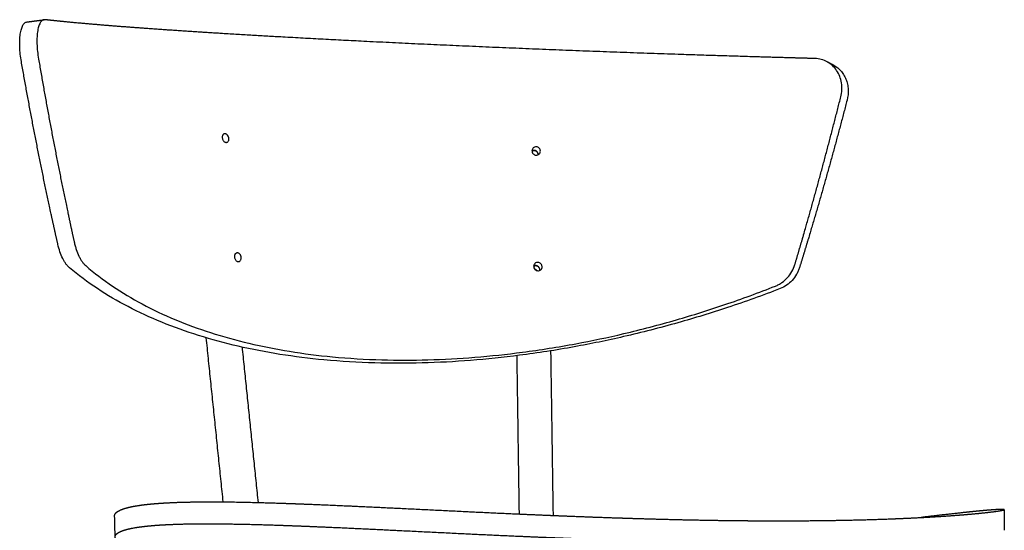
# Model space of a CAD drawing. Header units: millimetres. Extents: x -5760 to -4655, y 0 to 2250.
# Tile 3 of 12: x -5742 to -5382, y 676 to 863. Entities that reach past the tile are written whole.
import ezdxf

# ---------------------------------------------------------------- set-up
doc = ezdxf.new("R2010")
doc.units = ezdxf.units.MM
doc.header["$MEASUREMENT"] = 0
doc.layers.add('Make2D$visible$lines', color=7, linetype='Continuous', true_color=0x000000)

msp = doc.modelspace()

# ---------------------------------------------------------------- linework, layer by layer
at = {"layer": 'Make2D$visible$lines'}
for points, knots in [([(-5741.68, 847.19), (-5741.84, 848.08), (-5742.09, 849.88), (-5742.29, 852.52), (-5742.3, 854.99), (-5742.14, 856.88), (-5741.91, 858.21), (-5741.7, 859.07), (-5741.45, 859.81), (-5741.16, 860.44), (-5740.83, 860.94), (-5740.46, 861.33), (-5740.04, 861.59), (-5739.74, 861.67), (-5739.59, 861.69)], [0, 0, 0, 0, 2.736823, 5.425038, 7.942372, 10.134163, 11.113982, 11.999876, 12.785221, 13.469187, 14.057551, 14.587507, 15.070831, 15.523191, 15.523191, 15.523191, 15.523191]), ([(-5732.97, 862.5), (-5733.13, 862.52), (-5733.45, 862.51), (-5733.9, 862.34), (-5734.31, 862.03), (-5734.68, 861.58), (-5735.01, 861), (-5735.29, 860.29), (-5735.53, 859.46), (-5735.72, 858.5), (-5735.86, 857.44), (-5735.99, 855.84), (-5736, 853.66), (-5735.82, 850.92), (-5735.57, 849.05), (-5735.4, 848.12)], [0, 0, 0, 0, 0.470157, 0.937192, 1.434799, 2.015443, 2.666971, 3.426421, 4.296888, 5.27406, 6.347292, 7.500887, 10.096566, 12.88969, 15.736161, 15.736161, 15.736161, 15.736161]), ([(-5442.21, 834.33), (-5442, 835.16), (-5441.74, 836.85), (-5441.87, 839.39), (-5442.51, 841.81), (-5443.63, 843.99), (-5445.18, 845.81), (-5447.11, 847.2), (-5449.3, 848.08), (-5450.86, 848.3), (-5451.65, 848.32)], [0, 0, 0, 0, 2.567342, 5.110152, 7.600513, 10.029522, 12.406839, 14.754146, 17.095507, 19.44785, 19.44785, 19.44785, 19.44785]), ([(-5445.17, 846.13), (-5444.64, 845.86), (-5443.61, 845.22), (-5442.25, 843.98), (-5441.13, 842.48), (-5440.28, 840.78), (-5439.72, 838.95), (-5439.38, 836.35), (-5439.59, 834.37), (-5439.92, 833.08)], [0, 0, 0, 0, 1.793981, 3.617146, 5.487403, 7.384679, 9.287083, 11.219448, 15.212453, 15.212453, 15.212453, 15.212453]), ([(-5668.26, 819.33), (-5668.28, 819.45), (-5668.28, 819.69), (-5668.22, 820.04), (-5668.09, 820.34), (-5667.91, 820.58), (-5667.67, 820.75), (-5667.4, 820.83), (-5667.1, 820.82), (-5666.81, 820.72), (-5666.54, 820.54), (-5666.2, 820.2), (-5665.9, 819.65), (-5665.8, 819.03), (-5665.86, 818.55), (-5665.97, 818.2), (-5666.19, 817.89), (-5666.52, 817.67), (-5666.91, 817.63), (-5667.3, 817.74), (-5667.67, 818), (-5667.96, 818.38), (-5668.18, 818.83), (-5668.25, 819.16), (-5668.26, 819.33)], [0, 0, 0, 0, 0.369051, 0.715271, 1.039011, 1.341478, 1.623315, 1.899418, 2.186361, 2.489501, 2.814947, 3.166908, 3.915307, 4.670733, 5.024654, 5.356269, 5.766054, 6.141613, 6.516209, 6.916282, 7.35491, 7.838031, 8.340453, 8.8482, 8.8482, 8.8482, 8.8482]), ([(-5552, 814.51), (-5551.99, 814.29), (-5552.08, 813.87), (-5552.44, 813.36), (-5552.96, 813.04), (-5553.56, 812.95), (-5554.16, 813.11), (-5554.68, 813.49), (-5555.01, 814.04), (-5555.1, 814.67), (-5554.95, 815.24), (-5554.6, 815.71), (-5554.1, 816.02), (-5553.5, 816.1), (-5552.9, 815.95), (-5552.4, 815.58), (-5552.08, 815.07), (-5552, 814.69), (-5552, 814.51)], [0, 0, 0, 0, 0.658899, 1.253369, 1.845384, 2.4445, 3.049185, 3.661784, 4.333383, 4.941136, 5.537038, 6.07142, 6.662655, 7.261603, 7.866415, 8.478823, 9.089247, 9.635675, 9.635675, 9.635675, 9.635675]), ([(-5722.39, 781.33), (-5722.29, 780.85), (-5722.05, 779.9), (-5721.51, 778.12), (-5720.87, 776.49), (-5720.1, 775.03), (-5719.5, 774.09), (-5718.87, 773.29), (-5718.41, 772.83), (-5718.18, 772.63)], [0, 0, 0, 0, 1.498921, 2.921266, 5.569814, 6.756242, 7.876426, 8.890469, 9.816077, 9.816077, 9.816077, 9.816077]), ([(-5724.12, 771.86), (-5724.35, 772.05), (-5724.81, 772.51), (-5725.44, 773.3), (-5726.04, 774.22), (-5726.81, 775.66), (-5727.65, 777.74), (-5728.14, 779.52), (-5728.36, 780.46)], [0, 0, 0, 0, 0.917162, 1.921706, 3.031452, 4.207161, 6.833918, 9.735882, 9.735882, 9.735882, 9.735882]), ([(-5663.8, 775.76), (-5663.82, 775.99), (-5663.8, 776.35), (-5663.63, 776.75), (-5663.46, 776.99), (-5663.24, 777.16), (-5662.97, 777.27), (-5662.68, 777.28), (-5662.38, 777.2), (-5662.1, 777.04), (-5661.76, 776.72), (-5661.44, 776.18), (-5661.32, 775.56), (-5661.36, 775.08), (-5661.47, 774.72), (-5661.67, 774.39), (-5662, 774.15), (-5662.38, 774.07), (-5662.78, 774.16), (-5663.15, 774.4), (-5663.48, 774.77), (-5663.7, 775.24), (-5663.78, 775.59), (-5663.8, 775.76)], [0, 0, 0, 0, 0.717559, 1.044594, 1.301906, 1.590643, 1.87011, 2.156531, 2.456847, 2.776781, 3.12176, 3.862348, 4.618022, 4.976827, 5.314678, 5.734581, 6.118619, 6.49496, 6.892058, 7.322931, 7.797976, 8.358578, 8.864723, 8.864723, 8.864723, 8.864723]), ([(-5551.38, 772.25), (-5551.37, 772.03), (-5551.45, 771.61), (-5551.81, 771.09), (-5552.33, 770.77), (-5552.94, 770.69), (-5553.53, 770.84), (-5554.05, 771.22), (-5554.38, 771.77), (-5554.47, 772.4), (-5554.32, 772.97), (-5553.98, 773.44), (-5553.48, 773.75), (-5552.87, 773.84), (-5552.28, 773.69), (-5551.78, 773.32), (-5551.46, 772.81), (-5551.38, 772.43), (-5551.38, 772.25)], [0, 0, 0, 0, 0.65947, 1.254311, 1.846283, 2.444903, 3.04886, 3.660865, 4.332314, 4.940433, 5.536931, 6.071697, 6.662917, 7.26138, 7.865481, 8.477361, 9.087677, 9.634367, 9.634367, 9.634367, 9.634367]), ([(-5464.38, 764.2), (-5470.72, 761.75), (-5483.08, 757.31), (-5502.17, 751.45), (-5520.87, 746.66), (-5540.18, 742.67), (-5558.85, 739.76), (-5577.4, 737.82), (-5595.05, 736.88), (-5612.93, 736.87), (-5630.29, 737.9), (-5646.99, 739.98), (-5662.31, 742.93), (-5676.76, 746.83), (-5690.23, 751.64), (-5702.62, 757.34), (-5713.97, 763.97), (-5720.87, 769.1), (-5724.12, 771.86)], [0, 0, 0, 0, 20.375652, 39.399744, 59.882283, 78.277227, 98.53786, 116.547319, 134.225723, 151.519183, 170.167822, 186.37995, 201.987689, 216.946576, 231.238987, 244.851067, 257.837518, 270.60813, 270.60813, 270.60813, 270.60813]), ([(-5718.18, 772.63), (-5715.06, 769.92), (-5708.42, 764.87), (-5697.46, 758.32), (-5685.46, 752.66), (-5672.39, 747.89), (-5658.36, 744.03), (-5643.48, 741.1), (-5627.25, 739.03), (-5610.37, 738.01), (-5592.99, 738.03), (-5575.83, 738.97), (-5557.78, 740.9), (-5539.62, 743.8), (-5520.84, 747.76), (-5502.67, 752.53), (-5484.16, 758.34), (-5472.2, 762.73), (-5466.08, 765.14)], [0, 0, 0, 0, 12.387028, 24.99747, 38.247542, 52.149024, 66.691957, 81.862381, 97.619781, 115.747513, 132.561751, 149.755185, 167.276403, 186.995307, 204.905598, 224.856752, 243.338886, 263.07303, 263.07303, 263.07303, 263.07303]), ([(-5553.6, 772.61), (-5553.51, 772.6), (-5553.33, 772.56), (-5552.99, 772.42), (-5552.46, 771.99), (-5552.24, 771.41), (-5552.23, 771.02)], [0, 0, 0, 0, 0.268877, 0.539467, 1.11603, 2.284526, 2.284526, 2.284526, 2.284526]), ([(-5466.08, 765.14), (-5465.67, 765.31), (-5464.85, 765.69), (-5463.31, 766.64), (-5461.59, 768.16), (-5459.98, 770.41), (-5459.26, 772.11), (-5459, 772.99)], [0, 0, 0, 0, 1.330038, 2.695238, 5.429566, 8.185135, 10.937016, 10.937016, 10.937016, 10.937016]), ([(-5457.28, 771.94), (-5457.41, 771.51), (-5457.73, 770.65), (-5458.55, 769.02), (-5459.9, 767.17), (-5461.95, 765.37), (-5463.55, 764.53), (-5464.38, 764.2)], [0, 0, 0, 0, 1.353234, 2.734642, 5.471816, 8.187552, 10.864827, 10.864827, 10.864827, 10.864827])]:
    msp.add_open_spline(points, degree=3, knots=knots, dxfattribs=at)
for points, weights, degree, knots in [([(-5739.59, 861.69), (-5737.59, 861.95), (-5735.6, 862.21), (-5733.6, 862.47), (-5733.53, 862.48), (-5733.45, 862.49), (-5733.38, 862.5)], [2489.22095454, 2488.64441152, 2488.0687559, 2487.49334153, 2487.47190962, 2487.45047802, 2487.42904674], 3, [0.356329, 0.356329, 0.356329, 0.356329, 7.991323, 7.991323, 7.991323, 8.275698, 8.275698, 8.275698, 8.275698]), ([(-5451.65, 848.32), (-5454.67, 848.4), (-5457.7, 848.49), (-5460.72, 848.57), (-5473.9, 848.94), (-5500.55, 849.75), (-5540.23, 851.18), (-5579.29, 852.8), (-5616.54, 854.55), (-5646.13, 856.13), (-5668.17, 857.43), (-5683.15, 858.39), (-5696.68, 859.33), (-5708.87, 860.25), (-5719.43, 861.14), (-5726.06, 861.77), (-5729.03, 862.08), (-5730.34, 862.21), (-5731.66, 862.35), (-5732.97, 862.5)], [1, 0.999999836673, 0.999999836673, 1, 1, 1, 1, 1, 1, 1, 1, 1, 1, 1, 1, 1, 1, 0.999993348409, 0.999993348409, 1], 3, [0, 0, 0, 0, 9.080793, 9.080793, 9.080793, 48.627663, 89.058092, 128.212059, 165.901645, 200.940067, 217.09329, 232.147136, 245.955241, 257.800177, 268.805387, 277.762015, 277.762015, 277.762015, 281.730887, 281.730887, 281.730887, 281.730887]), ([(-5728.36, 780.46), (-5729.09, 783.71), (-5729.81, 786.96), (-5730.52, 790.21), (-5734.58, 808.86), (-5738.29, 827.93), (-5741.68, 847.19)], [1, 0.999994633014, 0.999994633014, 1, 0.99690310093, 0.99385536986, 0.990875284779], 3, [0, 0, 0, 0, 9.992999, 9.992999, 9.992999, 78.58413, 78.58413, 78.58413, 78.58413]), ([(-5735.4, 848.12), (-5732.09, 828.82), (-5728.46, 809.72), (-5724.49, 791.03), (-5723.81, 787.8), (-5723.11, 784.56), (-5722.39, 781.33)], [2477.07456359, 2484.31941145, 2491.72976378, 2499.26048041, 2499.24787298, 2499.24787298, 2499.26048041], 3, [-339.732583, -339.732583, -339.732583, -339.732583, -270.938151, -270.938151, -270.938151, -261.013804, -261.013804, -261.013804, -261.013804]), ([(-5447.35, 847.23), (-5446.63, 846.86), (-5445.91, 846.5), (-5445.2, 846.14), (-5445.19, 846.13), (-5445.18, 846.13), (-5445.17, 846.13)], [2660.3379992, 2662.61686047, 2664.89577293, 2667.17473351, 2667.20139081, 2667.22804812, 2667.25470543], 3, [0.563001, 0.563001, 0.563001, 0.563001, 8.006159, 8.006159, 8.006159, 8.093222, 8.093222, 8.093222, 8.093222]), ([(-5459, 772.99), (-5458.11, 775.97), (-5457.23, 778.95), (-5456.36, 781.94), (-5451.36, 799.13), (-5446.65, 816.66), (-5442.21, 834.33)], [1, 0.999995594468, 0.999995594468, 1, 0.999140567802, 0.998173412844, 0.997125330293], 3, [0, 0, 0, 0, 9.330958, 9.330958, 9.330958, 78.125385, 78.125385, 78.125385, 78.125385]), ([(-5439.92, 833.08), (-5444.51, 815.49), (-5449.38, 798.04), (-5454.54, 780.92), (-5455.44, 777.92), (-5456.35, 774.93), (-5457.28, 771.94)], [2664.79110528, 2667.66906834, 2670.32574672, 2672.688113, 2672.67572562, 2672.67572562, 2672.688113], 3, [229.568996, 229.568996, 229.568996, 229.568996, 298.160121, 298.160121, 298.160121, 307.551618, 307.551618, 307.551618, 307.551618]), ([(-5555.06, 814.6), (-5554.85, 814.71), (-5554.61, 814.77), (-5554.37, 814.76), (-5554.27, 814.76), (-5554.08, 814.73), (-5553.69, 814.6), (-5553.11, 814.17), (-5552.86, 813.56), (-5552.85, 813.15)], [1, 0.979630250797, 0.979630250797, 1, 1, 1, 1, 1, 1, 1], 3, [0, 0, 0, 0, 0.710807, 0.710807, 0.710807, 1.010367, 1.310969, 1.918427, 3.150739, 3.150739, 3.150739, 3.150739]), ([(-5552.81, 813.21), (-5552.82, 813.62), (-5552.99, 814.01), (-5553.58, 814.59), (-5553.97, 814.76), (-5554.45, 814.76), (-5554.52, 814.76), (-5554.6, 814.75)], [2683.63721717, 2683.64756167, 2683.62577231, 2683.52547171, 2683.45077805, 2683.35100711, 2683.33517629, 2683.3193907], 3, [0, 0, 0, 0, 1.61154, 1.61154, 3.223099, 3.223099, 3.525058, 3.525058, 3.525058, 3.525058]), ([(-5554.33, 772.51), (-5554.05, 772.63), (-5553.75, 772.62), (-5553.67, 772.62), (-5553.6, 772.61)], [1, 0.978628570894, 1, 0.998634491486, 1], 2, [0, 0, 0, 0.5960964, 0.5960964, 0.7460433, 0.7460433, 0.7460433]), ([(-5552.19, 771.07), (-5552.2, 771.48), (-5552.37, 771.87), (-5552.92, 772.42), (-5553.25, 772.58), (-5553.6, 772.61)], [2682.49388655, 2682.50446607, 2682.48075821, 2682.37984064, 2682.31281385, 2682.23683674], 3, [0, 0, 0, 0, 1.611497, 1.611497, 3.022538, 3.022538, 3.022538, 3.022538]), ([(-5707.6, 681.08), (-5707.6, 681.16), (-5707.6, 681.24), (-5707.57, 681.45), (-5707.53, 681.57), (-5707.42, 681.82), (-5707.35, 681.94), (-5707.26, 682.05), (-5707.07, 682.29), (-5706.82, 682.52), (-5706.48, 682.74), (-5706.32, 682.85), (-5706.13, 682.96), (-5705.72, 683.17), (-5705.5, 683.28), (-5705.26, 683.38), (-5704.78, 683.58), (-5704.22, 683.78), (-5703.58, 683.96), (-5703.26, 684.05), (-5702.93, 684.14), (-5702.21, 684.32), (-5701.84, 684.4), (-5701.45, 684.48), (-5700.59, 684.66), (-5699.72, 684.81), (-5698.86, 684.94), (-5697.95, 685.08), (-5696.98, 685.21), (-5694.89, 685.44), (-5693.78, 685.54), (-5692.6, 685.64), (-5690.24, 685.83), (-5687.62, 685.97), (-5684.76, 686.08), (-5683.25, 686.13), (-5681.73, 686.17), (-5680.22, 686.2), (-5678.64, 686.24), (-5677, 686.26), (-5673.62, 686.28), (-5671.87, 686.28), (-5668.26, 686.26), (-5666.4, 686.25), (-5664.49, 686.22), (-5664.06, 686.21), (-5663.12, 686.2), (-5661.18, 686.17), (-5657.54, 686.09), (-5654.4, 686.01), (-5652.26, 685.95), (-5647.83, 685.82), (-5643.4, 685.67), (-5638.97, 685.5), (-5637.96, 685.46), (-5635.88, 685.38), (-5631.48, 685.2), (-5622.59, 684.82), (-5614.77, 684.46), (-5609.27, 684.19), (-5606.6, 684.06), (-5603.94, 683.93), (-5601.27, 683.81), (-5596.24, 683.56), (-5588.4, 683.18), (-5575.33, 682.54), (-5557.99, 681.73), (-5543.46, 681.12), (-5534.17, 680.77), (-5531.32, 680.67), (-5528.49, 680.57), (-5522.86, 680.38), (-5520.05, 680.29), (-5514.48, 680.12), (-5511.71, 680.04), (-5508.96, 679.97), (-5503.51, 679.82), (-5498.06, 679.7), (-5492.61, 679.6), (-5487.38, 679.5), (-5482.15, 679.43), (-5476.91, 679.39)], [2451.29394358, 2450.36621714, 2449.43941202, 2447.03076085, 2445.55154694, 2442.59852238, 2441.12626028, 2439.65706286, 2436.71758436, 2433.79977141, 2430.89626658, 2429.44524039, 2428.00015867, 2425.12055262, 2423.68761096, 2422.26034155, 2419.40296765, 2416.57784009, 2413.77751855, 2412.37830891, 2410.98766639, 2408.22229386, 2406.84912278, 2405.48422297, 2404.88940706, 2404.88940706, 2405.48422297, 2402.9184969, 2400.39643242, 2395.4272502, 2392.99055756, 2390.59506905, 2385.80758032, 2381.21168709, 2376.82178725, 2376.76927488, 2376.76927488, 2376.82178725, 2374.70583114, 2372.65113189, 2368.65282128, 2366.71693324, 2362.96126374, 2361.14854892, 2359.39546595, 2359.39546595, 2359.39546595, 2359.39546595, 2359.39546595, 2359.39546595, 2359.39546595, 2359.37679238, 2359.37679238, 2359.39546595, 2359.39546595, 2359.39546595, 2359.39546595, 2359.39546595, 2359.39546595, 2359.39546595, 2359.39535582, 2359.39535582, 2359.39546595, 2359.39546595, 2359.39546595, 2359.39546595, 2359.39546595, 2359.39546595, 2359.39546595, 2359.95988146, 2360.59362497, 2362.00001328, 2362.77116372, 2364.45016442, 2365.35617735, 2366.32928054, 2366.31498899, 2366.31498899, 2366.32928054, 2366.31132916, 2366.31132916, 2366.32928054], 3, [237.324326, 237.324326, 237.324326, 237.324326, 240.123063, 240.123063, 244.603409, 244.603409, 249.082088, 249.082088, 249.082088, 258.038874, 258.038874, 258.038874, 262.516956, 262.516956, 266.993414, 266.993414, 266.993414, 275.951192, 275.951192, 275.951192, 280.429047, 280.429047, 284.90484, 284.90484, 284.90484, 287.53527, 287.53527, 287.53527, 296.161496, 296.161496, 304.785603, 304.785603, 304.785603, 322.03254, 322.03254, 322.03254, 326.578239, 326.578239, 326.578239, 335.299774, 335.299774, 344.021075, 344.021075, 352.740089, 352.740089, 352.740089, 354.058381, 355.541347, 358.562313, 364.980999, 364.980999, 364.980999, 378.276113, 378.276113, 378.276113, 381.291153, 384.526461, 391.486009, 408.003547, 408.003547, 408.003547, 416.014061, 416.014061, 416.014061, 431.107595, 439.578249, 455.280018, 483.18351, 483.18351, 483.18351, 492.855361, 492.855361, 502.530121, 502.530121, 512.207836, 512.207836, 512.207836, 528.560165, 528.560165, 528.560165, 544.263203, 544.263203, 544.263203, 544.263203]), ([(-5476.91, 679.39), (-5474.76, 679.37), (-5470.52, 679.34), (-5462.26, 679.33), (-5448.51, 679.39), (-5436.85, 679.62), (-5429.22, 679.86), (-5428.31, 679.89), (-5426.51, 679.95), (-5422.97, 680.08), (-5417.02, 680.32), (-5411.96, 680.58), (-5408.62, 680.78), (-5407.18, 680.86), (-5405.75, 680.96), (-5404.31, 681.05), (-5401.85, 681.21), (-5399.38, 681.4), (-5396.92, 681.6), (-5395.87, 681.69), (-5394.81, 681.78), (-5393.76, 681.88), (-5392.83, 681.96), (-5391.9, 682.05), (-5390.97, 682.15), (-5390.19, 682.23), (-5389.4, 682.31), (-5388.62, 682.4), (-5387.96, 682.48), (-5387.3, 682.56), (-5386.64, 682.64), (-5386.11, 682.71), (-5385.57, 682.78), (-5385.04, 682.86), (-5384.88, 682.88), (-5384.59, 682.93), (-5384.05, 683.01), (-5383.49, 683.11), (-5383.01, 683.21), (-5382.74, 683.29), (-5382.65, 683.32), (-5382.61, 683.34), (-5382.46, 683.41), (-5382.57, 683.46), (-5382.94, 683.48), (-5383.02, 683.49), (-5383.2, 683.49), (-5383.63, 683.49), (-5384.28, 683.47), (-5385.22, 683.43), (-5385.91, 683.38), (-5386.28, 683.36), (-5386.9, 683.31), (-5387.52, 683.27), (-5388.14, 683.22), (-5388.88, 683.16), (-5389.62, 683.09), (-5390.36, 683.03), (-5391.21, 682.95), (-5392.07, 682.87), (-5392.92, 682.78), (-5393.89, 682.69), (-5394.86, 682.59), (-5395.84, 682.49), (-5396.42, 682.43), (-5397.61, 682.3), (-5400.14, 682.03), (-5405.24, 681.45), (-5409.73, 680.92), (-5412.89, 680.54)], [1, 1, 1, 1, 1, 1, 1, 1, 1, 1, 1, 1, 1, 0.999995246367, 0.999995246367, 1, 0.999978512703, 0.999978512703, 1, 0.999993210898, 0.999993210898, 1, 0.999991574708, 0.999991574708, 1, 0.999989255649, 0.999989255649, 1, 0.99998393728, 0.99998393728, 1, 0.999971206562, 0.999971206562, 1, 1, 1, 1, 1, 1, 1, 1, 1, 1.0023392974, 1.00468972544, 1.00704043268, 1.00704043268, 1.00704043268, 1.00704043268, 1.00704043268, 1.00704043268, 1.00704043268, 1.00704043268, 1.00702688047, 1.00702688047, 1.00704043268, 1.00703293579, 1.00703293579, 1.00704043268, 1.00703578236, 1.00703578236, 1.00704043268, 1.00703740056, 1.00703740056, 1.00704043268, 1.00704043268, 1.00704043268, 1.00704043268, 1.00704043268, 1.00704043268, 1.00704043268], 3, [0, 0, 0, 0, 6.438338, 12.724266, 24.797869, 47.69387, 47.69387, 47.69387, 50.435758, 53.108477, 58.294845, 68.31755, 68.31755, 68.31755, 72.632717, 72.632717, 72.632717, 80.044852, 80.044852, 80.044852, 83.218123, 83.218123, 83.218123, 86.019905, 86.019905, 86.019905, 88.38627, 88.38627, 88.38627, 90.380402, 90.380402, 90.380402, 91.995378, 91.995378, 91.995378, 92.469207, 92.895379, 93.637533, 94.17216, 94.348895, 94.478725, 94.478725, 94.478725, 112.244427, 112.244427, 112.244427, 112.493579, 112.78214, 113.518744, 114.468776, 115.589068, 115.589068, 115.589068, 117.458636, 117.458636, 117.458636, 119.678418, 119.678418, 119.678418, 122.256337, 122.256337, 122.256337, 125.184336, 125.184336, 125.184336, 126.939313, 128.794868, 132.79486, 142.346183, 142.346183, 142.346183, 142.346183]), ([(-5671.52, 662.4), (-5673.53, 662.68), (-5675.53, 662.99), (-5677.53, 663.32), (-5678.39, 663.46), (-5680.11, 663.75), (-5683.46, 664.36), (-5687.42, 665.15), (-5691.83, 666.16), (-5694.59, 666.89), (-5695.91, 667.27), (-5696.23, 667.36), (-5696.84, 667.54), (-5698.03, 667.9), (-5699.41, 668.36), (-5700.96, 668.91), (-5701.94, 669.3), (-5702.4, 669.5), (-5702.89, 669.7), (-5703.38, 669.92), (-5703.85, 670.16), (-5704.27, 670.36), (-5704.67, 670.58), (-5705.07, 670.82), (-5705.43, 671.03), (-5705.76, 671.25), (-5706.04, 671.46), (-5706.18, 671.57), (-5706.31, 671.68), (-5706.55, 671.89), (-5706.66, 671.99), (-5706.75, 672.1), (-5707, 672.36), (-5707.18, 672.62), (-5707.28, 672.87), (-5707.31, 672.93), (-5707.35, 673.06), (-5707.41, 673.3), (-5707.41, 673.62), (-5707.29, 673.99), (-5707.15, 674.21), (-5707.06, 674.31), (-5706.88, 674.54), (-5706.62, 674.76), (-5706.29, 674.97), (-5706.12, 675.08), (-5705.94, 675.18), (-5705.53, 675.38), (-5705.3, 675.48), (-5705.06, 675.58), (-5704.58, 675.77), (-5704.02, 675.96), (-5703.38, 676.13), (-5703.07, 676.22), (-5702.73, 676.31), (-5702.02, 676.47), (-5701.64, 676.55), (-5701.25, 676.63), (-5700.39, 676.79), (-5699.52, 676.94), (-5698.66, 677.06), (-5697.75, 677.19), (-5696.78, 677.31), (-5694.69, 677.52), (-5693.58, 677.62), (-5692.41, 677.71), (-5690.05, 677.88), (-5687.43, 678.01), (-5684.56, 678.1), (-5683.05, 678.15), (-5681.54, 678.19), (-5680.02, 678.21), (-5678.44, 678.23), (-5676.81, 678.25), (-5673.42, 678.26), (-5671.68, 678.25), (-5668.07, 678.23), (-5666.21, 678.2), (-5664.3, 678.17), (-5663.86, 678.16), (-5662.93, 678.15), (-5660.99, 678.11), (-5657.35, 678.03), (-5654.21, 677.94), (-5652.07, 677.88), (-5647.64, 677.74), (-5643.21, 677.58), (-5638.79, 677.41), (-5637.78, 677.37), (-5635.7, 677.28), (-5631.3, 677.1), (-5622.41, 676.71), (-5614.59, 676.34), (-5609.1, 676.07), (-5606.43, 675.94), (-5603.76, 675.81), (-5601.1, 675.68), (-5596.55, 675.46), (-5588.99, 675.09), (-5576.13, 674.46), (-5558.32, 673.63), (-5543.52, 673.02), (-5534.02, 672.68), (-5531.17, 672.57), (-5528.35, 672.48), (-5522.71, 672.29), (-5519.91, 672.2), (-5514.33, 672.04), (-5511.57, 671.97), (-5508.82, 671.9), (-5503.37, 671.76), (-5497.92, 671.65), (-5492.48, 671.56), (-5487.24, 671.47), (-5482.01, 671.41), (-5476.78, 671.37)], [1, 0.999961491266, 0.999961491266, 1, 1, 1, 1, 1, 1, 1, 1, 1, 1, 1, 1, 1, 1, 1, 0.999718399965, 0.999718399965, 1, 0.999489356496, 0.999489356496, 1, 0.999041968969, 0.998083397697, 0.997122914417, 0.996642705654, 0.996162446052, 0.995201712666, 0.994721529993, 0.994241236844, 0.993037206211, 0.991835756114, 0.990634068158, 0.990634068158, 0.990634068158, 0.990634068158, 0.990634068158, 0.990634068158, 0.990634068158, 0.990634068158, 0.989440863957, 0.988256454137, 0.987077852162, 0.986488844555, 0.985902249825, 0.984733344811, 0.984151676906, 0.983572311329, 0.982412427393, 0.981265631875, 0.980128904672, 0.979560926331, 0.978996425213, 0.977873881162, 0.977316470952, 0.976762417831, 0.976537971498, 0.976537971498, 0.976762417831, 0.975720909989, 0.974697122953, 0.972679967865, 0.971690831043, 0.970718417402, 0.96877501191, 0.966909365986, 0.965127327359, 0.965107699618, 0.965107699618, 0.965127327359, 0.964268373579, 0.963434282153, 0.961811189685, 0.961025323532, 0.959500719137, 0.958764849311, 0.958053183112, 0.958053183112, 0.958053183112, 0.958053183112, 0.958053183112, 0.958053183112, 0.958053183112, 0.958046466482, 0.958046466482, 0.958053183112, 0.958053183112, 0.958053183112, 0.958053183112, 0.958053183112, 0.958053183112, 0.958053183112, 0.958053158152, 0.958053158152, 0.958053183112, 0.958053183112, 0.958053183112, 0.958053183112, 0.958053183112, 0.958053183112, 0.958053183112, 0.95828226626, 0.958539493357, 0.95911033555, 0.959423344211, 0.960104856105, 0.960472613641, 0.960867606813, 0.960861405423, 0.960861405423, 0.960867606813, 0.96085984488, 0.96085984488, 0.960867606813], 3, [0, 0, 0, 0, 6.080924, 6.080924, 6.080924, 8.681273, 11.324, 16.304078, 20.77531, 24.890031, 24.890031, 24.890031, 25.870222, 26.816477, 28.60518, 30.252124, 31.753628, 31.753628, 31.753628, 33.350783, 33.350783, 33.350783, 34.732881, 34.732881, 34.732881, 41.887633, 41.887633, 41.887633, 45.465602, 45.465602, 49.0418, 49.0418, 49.0418, 58.002899, 58.002899, 58.002899, 58.202693, 58.393249, 58.760238, 59.134319, 59.544967, 59.544967, 59.544967, 68.501679, 68.501679, 68.501679, 72.979735, 72.979735, 77.456172, 77.456172, 77.456172, 86.413926, 86.413926, 86.413926, 90.891775, 90.891775, 95.367565, 95.367565, 95.367565, 97.993306, 97.993306, 97.993306, 106.619531, 106.619531, 115.243629, 115.243629, 115.243629, 132.490501, 132.490501, 132.490501, 137.034749, 137.034749, 137.034749, 145.756189, 145.756189, 154.477363, 154.477363, 163.196218, 163.196218, 163.196218, 164.514231, 165.996886, 169.017218, 175.434544, 175.434544, 175.434544, 188.726691, 188.726691, 188.726691, 191.74102, 194.975548, 201.933353, 218.446407, 218.446407, 218.446407, 226.454576, 226.454576, 226.454576, 240.104745, 249.182804, 265.069274, 293.601115, 293.601115, 293.601115, 303.27286, 303.27286, 312.947542, 312.947542, 322.625203, 322.625203, 322.625203, 338.971407, 338.971407, 338.971407, 354.668679, 354.668679, 354.668679, 354.668679])]:
    msp.add_rational_spline(points, weights, degree=degree, knots=knots, dxfattribs=at)
for points, weights, degree in [([(-5554.74, 814.72), (-5554.91, 814.68), (-5555.06, 814.61)], [1, 0.993443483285, 1], 2), ([(-5552.85, 813.15), (-5552.85, 813.14), (-5552.85, 813.14), (-5552.85, 813.13)], [2684.016571, 2684.01638026, 2684.01615123, 2684.015884], 3), ([(-5552.81, 813.15), (-5552.81, 813.17), (-5552.81, 813.19), (-5552.81, 813.21)], [2683.63520789, 2683.6359731, 2683.63664332, 2683.63721717], 3), ([(-5554.43, 772.47), (-5554.42, 772.47), (-5554.41, 772.48), (-5554.4, 772.48)], [2682.05764357, 2682.0588366, 2682.06005526, 2682.06130013], 3), ([(-5554.4, 772.48), (-5554.41, 772.48), (-5554.42, 772.48), (-5554.43, 772.47)], [2682.05458108, 2682.05236303, 2682.05015146, 2682.04794675], 3), ([(-5554.4, 772.48), (-5554.37, 772.5), (-5554.33, 772.51)], [1, 0.99969599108, 1], 2), ([(-5554.33, 772.51), (-5554.33, 772.51), (-5554.33, 772.51), (-5554.33, 772.51)], [2682.07069224, 2682.07060596, 2682.07051968, 2682.07043341], 3), ([(-5553.75, 772.62), (-5553.98, 772.63), (-5554.19, 772.56)], [1, 0.988895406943, 1], 2), ([(-5554.13, 771.39), (-5553.61, 771.23), (-5553.3, 770.79)], [1, 0.945844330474, 1], 2), ([(-5552.23, 771.02), (-5552.23, 770.94), (-5552.23, 770.86)], [1, 0.998668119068, 1], 2), ([(-5552.2, 770.87), (-5552.19, 770.97), (-5552.19, 771.07)], [1, 0.997883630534, 1], 2)]:
    msp.add_rational_spline(points, weights, degree=degree, dxfattribs=at)
for points in [[(-5667.91, 686.26), (-5671.01, 716.24), (-5674.1, 746.22)], [(-5661.04, 742.83), (-5658.11, 714.43), (-5655.18, 686.03)], [(-5548.26, 741.46), (-5547.81, 711.38), (-5547.37, 681.29)], [(-5559.67, 681.82), (-5560.1, 710.77), (-5560.52, 739.71)], [(-5707.4, 673.43), (-5707.5, 677.26), (-5707.6, 681.08)], [(-5382.54, 683.4), (-5382.49, 679.63), (-5382.45, 675.86)]]:
    msp.add_open_spline(points, degree=2, dxfattribs=at)

doc.saveas('drawing.dxf')
